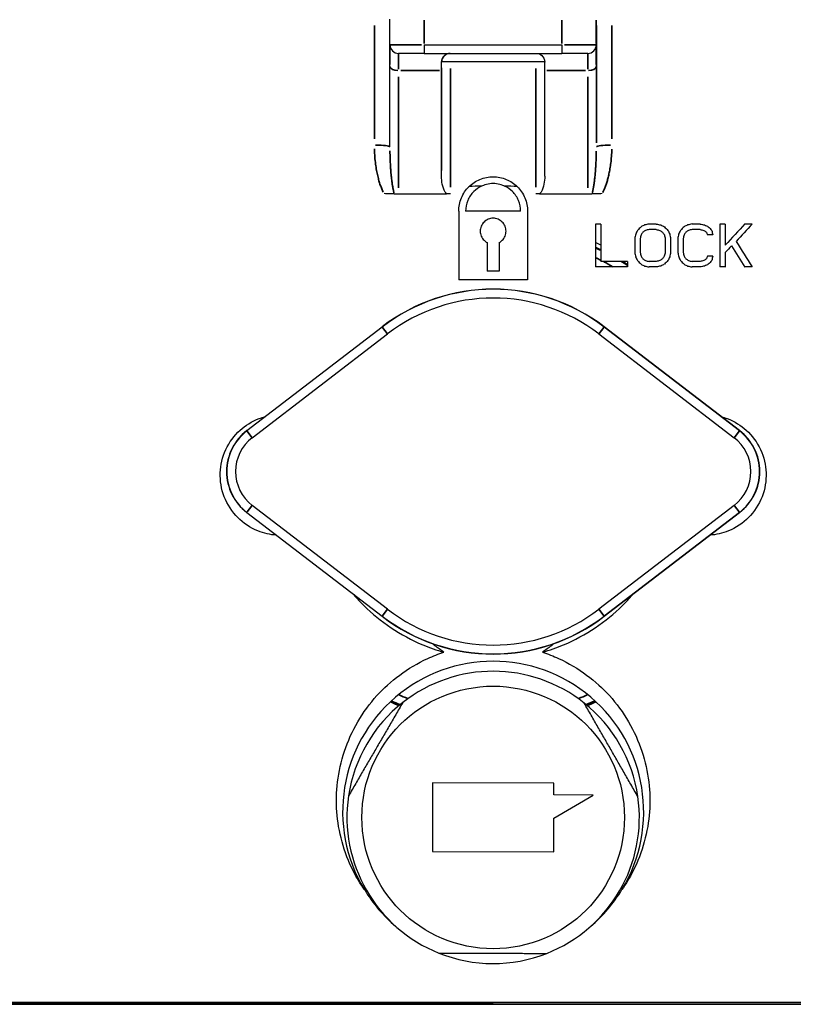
# Model space of a CAD drawing. Header units: millimetres. Extents: x 10 to 410, y 10 to 584.
# Tile 25 of 32: x 298 to 343, y 336 to 393. Entities that reach past the tile are written whole.
import ezdxf

# ---------------------------------------------------------------- set-up
doc = ezdxf.new("R2010")
doc.units = ezdxf.units.MM
doc.header["$LTSCALE"] = 2
doc.layers.get('0').update_dxf_attribs({"lineweight": 25})
doc.layers.add('Visibile sottile (ISO)', color=7, linetype='Continuous', lineweight=35)

msp = doc.modelspace()

# ---------------------------------------------------------------- linework, layer by layer
for p, q in [((319.782, 391.514), (319.782, 393.014)), ((321.782, 391.514), (329.782, 391.514)), ((331.782, 391.514), (331.782, 391.514)), ((321.782, 391.014), (329.782, 391.014)), ((331.282, 391.014), (331.282, 391.014)), ((319.783, 385.583), (319.783, 390.263)), ((322.783, 383.884), (322.782, 390.014)), ((328.783, 383.884), (328.783, 390.014)), ((320.283, 382.844), (323.08, 382.844)), ((328.485, 382.844), (331.283, 382.844)), ((311.458, 369.075), (319.324, 375.113)), ((319.331, 375.103), (311.465, 369.066)), ((319.324, 375.113), (319.331, 375.103)), ((332.246, 375.113), (332.239, 375.103)), ((340.105, 369.066), (332.239, 375.103)), ((340.112, 369.075), (332.246, 375.113)), ((311.775, 368.662), (319.64, 374.7)), ((331.929, 374.7), (339.795, 368.662)), ((311.458, 364.315), (319.324, 358.278)), ((311.465, 364.325), (319.331, 358.287)), ((319.64, 358.691), (311.775, 364.728)), ((339.795, 364.728), (331.929, 358.691)), ((332.239, 358.287), (340.105, 364.325)), ((340.112, 364.315), (332.246, 358.278)), ((319.324, 358.278), (319.331, 358.287)), ((332.246, 358.278), (332.239, 358.287)), ((322.265, 348.592), (322.255, 344.592)), ((329.315, 348.573), (322.265, 348.592)), ((329.313, 347.889), (329.315, 348.573)), ((329.31, 346.532), (331.6, 347.883)), ((331.6, 347.883), (329.313, 347.889)), ((329.305, 344.573), (329.31, 346.532)), ((322.255, 344.592), (329.305, 344.573))]:
    msp.add_line(p, q)
msp.add_circle((325.785, 346.582), 7.634)
for centre, radius, start, end in [((320.282, 391.514), 0.5, 180, 270), ((331.282, 391.514), 0.5, 270, 0), ((331.282, 391.514), 0.5, 270, 0), ((323.283, 390.513), 0.5, 90, 180), ((325.785, 366.513), 14.5, 64.4542, 65.8152), ((325.782, 366.529), 14.441, 64.3282, 65.6961), ((325.782, 366.529), 14.441, 57.2199, 59.0393), ((325.785, 366.513), 14.5, 57.3849, 58.7789), ((325.785, 366.695), 10.611, 52.4901, 127.51), ((325.785, 366.695), 10.6, 52.4901, 127.51), ((325.785, 366.695), 10.091, 52.4901, 127.51), ((313.285, 366.695), 3, 127.51, 232.4901), ((313.285, 366.695), 2.989, 127.51, 232.4901), ((338.285, 366.695), 2.989, 307.51, 52.4901), ((338.285, 366.695), 3, 307.51, 52.4901), ((313.285, 366.695), 2.48, 127.51, 232.4901), ((338.285, 366.695), 2.48, 307.51, 52.4901), ((325.785, 366.695), 10.091, 232.4901, 307.51), ((325.785, 366.695), 10.611, 232.4901, 307.51), ((325.785, 366.695), 10.6, 232.4901, 307.51), ((325.785, 346.913), 8.75, 328.8255, 211.1746), ((325.785, 346.582), 8.5, 51.5025, 128.1891), ((325.782, 366.529), 14.502, 292.1334, 294.3096), ((325.785, 346.582), 8.5, 128.1892, 171.5025), ((325.785, 366.513), 14.5, 245.6497, 247.8223), ((325.782, 366.529), 14.502, 245.7075, 247.8839), ((325.785, 346.582), 8.5, 8.1892, 51.5025), ((325.785, 366.513), 14.5, 292.1769, 294.349), ((325.785, 346.582), 8.5, 171.5025, 248.1891), ((325.785, 346.582), 8.5, 291.5025, 8.1891), ((325.785, 346.913), 8.75, 211.1746, 229.7372), ((325.785, 346.913), 8.75, 310.2953, 328.8255), ((325.785, 346.582), 8.5, 248.1891, 291.5025)]:
    msp.add_arc(centre, radius, start, end)
for centre, major_axis, ratio, start_param, end_param in [((321.782, 391.514), (0, -0.5), 0.000031, 4.712388, 6.283184), ((329.782, 391.514), (0, -0.5), 0.000031, 4.712388, 6.283184), ((321.782, 391.014), (-1.5, 0), 0.00001, 4.712419, 6.283185), ((329.782, 391.014), (1.5, 0), 0.00001, 6.283149, 7.854012), ((322.782, 389.014), (0, -2), 0.000031, 2.094484, 2.418982), ((323.283, 390.513), (-0.5, 0), 0.034265, 4.678105, 6.283155), ((325.785, 390.531), (72.457, 0), 0.00001, 1.536554, 1.6051), ((328.283, 390.513), (0.5, 0), 0.034265, 0.020456, 1.605019), ((328.782, 389.014), (0, -2), 0.000031, 2.094484, 2.418982), ((318.783, 385.584), (1, 0), 0.101548, 6.283159, 6.28319), ((325.783, 359.388), (-27.615, 0.001), 0.866026, 4.736714, 4.763131), ((325.783, 359.388), (-27.615, 0.001), 0.866026, 4.66177, 4.688187), ((320.283, 382.872), (-0.5, 0), 0.055714, 1.054604, 1.570762), ((323.283, 382.821), (-0.498, 0), 0.049572, 4.678019, 5.130877), ((328.283, 382.821), (-0.498, 0), 0.049571, 4.29384, 4.746698), ((331.283, 382.872), (-0.5, 0), 0.055714, 1.570762, 2.086909), ((323.785, 393.013), (0, 72.672), 0.000031, 1.72511, 1.781086), ((325.785, 381.843), (-71.837, 0), 0.00001, 4.690145, 4.734694), ((327.785, 393.013), (0, -72.472), 0.000031, 4.867132, 4.923268), ((327.785, 393.013), (0, -72.672), 0.000031, 4.866703, 4.922679), ((331.728, 393.013), (0, 72.256), 0.000031, 1.736521, 1.771712), ((325.785, 381.093), (-71.513, 0), 0.00001, 4.624838, 4.629224), ((332.04, 393.013), (0, -72.23), 0.000031, 4.878175, 4.908872), ((336.213, 382.802), (49.684, 50.741), 0.000023, 1.607647, 1.611843), ((332.456, 379.949), (63.233, 32.289), 0.000015, 1.537032, 1.540329), ((328.485, 379.793), (69.792, 14.255), 0.00001, 1.479466, 1.483213), ((325.785, 381.093), (-71.513, 0), 0.00001, 4.579405, 4.585281), ((323.827, 383.43), (70.384, -14.376), 0.00001, 4.875645, 4.879396), ((322.951, 387.463), (64.33, -32.849), 0.000013, 4.909165, 4.912468), ((324.828, 392.076), (50.714, -51.793), 0.000021, 4.929194, 4.933402), ((337.49, 381.553), (49.411, 50.462), 0.000023, 1.583077, 1.587294), ((332.973, 378.937), (63.016, 32.178), 0.000015, 1.505408, 1.508721), ((328.585, 379.303), (69.698, 14.236), 0.00001, 1.444702, 1.448468), ((325.785, 381.093), (-71.513, 0), 0.00001, 4.543309, 4.549955), ((323.93, 383.931), (70.45, -14.39), 0.00001, 4.910843, 4.914615), ((323.479, 388.497), (64.411, -32.891), 0.000013, 4.941068, 4.94439), ((326.131, 393.352), (50.722, -51.801), 0.000021, 4.954453, 4.958686), ((338.967, 393.013), (0, 71.291), 0.000031, 1.738785, 1.774468), ((325.785, 381.093), (-71.513, 0), 0.00001, 4.522578, 4.527026), ((339.28, 393.013), (0, -71.233), 0.000031, 4.880517, 4.897964), ((339.531, 380.139), (47.859, 51.099), 0.000023, 1.55213, 1.576073), ((339.821, 379.993), (-47.556, -51.266), 0.000023, 4.690939, 4.710654), ((325.785, 381.093), (-71.513, 0), 0.00001, 4.500287, 4.506243), ((336.124, 390.989), (13.785, 70.393), 0.00003, 1.72024, 1.724062), ((334.019, 393.013), (0, 72.031), 0.000031, 1.749037, 1.760304), ((337.408, 387.323), (31.367, 64.069), 0.000028, 1.674036, 1.677375), ((336.798, 390.317), (-17.026, -69.554), 0.00003, 4.854668, 4.857759), ((334.332, 393.013), (0, -71.994), 0.000031, 4.890721, 4.901994), ((337.563, 385.325), (-38.877, -59.557), 0.000026, 4.791578, 4.794266), ((334.309, 380.493), (-58.606, -39.902), 0.000018, 4.706699, 4.709365), ((329.273, 379.35), (-68.905, -17.593), 0.00001, 4.631361, 4.634394), ((325.785, 380.774), (-71.459, 0), 0.00001, 4.579303, 4.585183), ((323.432, 383.797), (-69.639, 17.78), 0.00001, 1.74158, 1.744617), ((323.136, 389.124), (-59.802, 40.716), 0.000016, 1.77863, 1.781301), ((327.016, 393.817), (-39.622, 60.698), 0.000025, 1.790039, 1.792733), ((332.275, 394.602), (-17.165, 70.121), 0.000029, 1.773933, 1.777032), ((335.79, 393.013), (0, 71.806), 0.000031, 1.749601, 1.760904), ((329.127, 394.65), (31.837, -65.029), 0.000027, 4.928237, 4.931588), ((333.313, 394.488), (13.855, -70.749), 0.00003, 4.911281, 4.915117), ((336.103, 393.013), (0, -71.762), 0.000031, 4.891305, 4.902615), ((338.531, 390.517), (13.708, 69.997), 0.00003, 1.714282, 1.718122), ((336.519, 393.013), (0, 71.701), 0.000031, 1.749866, 1.761187), ((339.424, 386.336), (31.172, 63.671), 0.000028, 1.659107, 1.662462), ((339.157, 389.74), (-16.925, -69.14), 0.00003, 4.847095, 4.850201), ((336.832, 393.013), (0, -71.653), 0.000031, 4.891579, 4.902907), ((339.316, 384.181), (-38.633, -59.183), 0.000026, 4.772695, 4.775397), ((335.101, 379.33), (-58.345, -39.725), 0.000018, 4.67739, 4.680069), ((329.426, 378.751), (-68.783, -17.562), 0.00001, 4.596928, 4.599977), ((325.785, 380.774), (-71.459, 0), 0.00001, 4.543175, 4.549826), ((323.588, 384.408), (-69.717, 17.8), 0.00001, 1.776371, 1.779425), ((323.945, 390.311), (-59.867, 40.761), 0.000016, 1.808264, 1.81095), ((333.335, 395.478), (-22.36, 68.507), 0.000029, 1.78948, 1.791867), ((325.785, 380.455), (-71.404, 0), 0.00001, 4.532675, 4.537121), ((335.71, 394.957), (13.797, -70.453), 0.00003, 4.915849, 4.919705), ((325.435, 393.013), (0, 72.499), 0.000031, 1.751082, 1.774549), ((325.435, 393.013), (0, -72.699), 0.000031, 4.892174, 4.915573), ((326.135, 393.013), (0, 72.699), 0.000031, 1.750581, 1.773981), ((339.457, 379.626), (-48.924, -49.965), 0.000023, 4.708587, 4.716039), ((329.643, 395.477), (-38.942, 60.982), 0.000025, 1.830498, 1.851315), ((330.068, 395.71), (38.528, -61.207), 0.000025, 4.970542, 4.995796), ((331.156, 394.065), (-13.894, 70.946), 0.00003, 1.778361, 1.782194), ((327.005, 393.611), (-31.874, 65.104), 0.000027, 1.794323, 1.797676), ((330.715, 394.22), (17.196, -70.248), 0.000029, 4.9243, 4.927399), ((325.506, 392.831), (39.63, -60.709), 0.000025, 4.938303, 4.941001), ((339.072, 384.34), (38.669, 59.238), 0.000026, 1.657146, 1.659851), ((338.358, 389.936), (16.961, 69.289), 0.00003, 1.722797, 1.725904), ((339.529, 386.284), (-31.161, -63.648), 0.000028, 4.824277, 4.827642), ((338.281, 390.566), (-13.717, -70.043), 0.00003, 4.871855, 4.875702), ((333.564, 394.537), (-13.85, 70.722), 0.00003, 1.785846, 1.789697), ((329.022, 394.598), (-31.84, 65.034), 0.000027, 1.810163, 1.813532), ((333.073, 394.798), (17.146, -70.043), 0.000029, 4.933372, 4.936486), ((327.259, 393.976), (39.619, -60.692), 0.000025, 4.957759, 4.960471), ((341.104, 388.013), (21.933, 67.198), 0.000029, 1.701862, 1.704258), ((325.785, 379.232), (-71.178, 0), 0.00001, 4.532101, 4.536562), ((340.678, 390.097), (-13.625, -69.572), 0.00003, 4.869205, 4.873076), ((339.28, 393.013), (0, -71.233), 0.000031, 4.904045, 4.916231), ((325.785, 378.593), (-71.051, 0), 0.00001, 4.602167, 4.628682), ((325.785, 378.913), (-71.116, 0), 0.00001, 4.602268, 4.624348), ((333.603, 393.013), (0, -72.077), 0.000031, 4.909293, 4.91381), ((323.046, 390.332), (-50.652, 51.73), 0.000021, 1.792302, 1.79652), ((321.787, 385.185), (-64.093, 32.728), 0.000013, 1.76859, 1.771906), ((322.056, 387.537), (59.678, -40.632), 0.000016, 4.92222, 4.924898), ((323.321, 380.949), (-70.001, 14.298), 0.00001, 1.732489, 1.736259), ((322.96, 381.949), (69.37, -17.711), 0.00001, 4.881601, 4.884649), ((325.785, 378.593), (-71.051, 0), 0.00001, 4.578536, 4.584451), ((325.785, 378.913), (-71.116, 0), 0.00001, 4.578653, 4.584563), ((329.745, 377.502), (68.513, 17.493), 0.00001, 1.487059, 1.49011), ((328.992, 377.311), (-69.276, -14.15), 0.00001, 4.617909, 4.621684), ((335.39, 378.906), (58.244, 39.656), 0.000018, 1.566633, 1.569315), ((333.619, 377.671), (-62.72, -32.027), 0.000015, 4.678628, 4.681951), ((337.995, 381.058), (-49.294, -50.342), 0.000023, 4.753978, 4.758209), ((324.322, 391.582), (-50.703, 51.781), 0.000021, 1.816887, 1.821126), ((322.304, 386.198), (-64.208, 32.787), 0.000013, 1.799829, 1.803162), ((322.848, 388.7), (59.773, -40.696), 0.000016, 4.951193, 4.953884), ((323.421, 381.439), (-70.084, 14.315), 0.00001, 1.767096, 1.770886), ((323.113, 382.548), (69.463, -17.735), 0.00001, 4.915757, 4.918821), ((325.785, 378.913), (-71.116, 0), 0.00001, 4.542351, 4.549035), ((325.785, 378.593), (-71.051, 0), 0.00001, 4.542195, 4.548885), ((329.901, 376.89), (68.371, 17.457), 0.00001, 1.451659, 1.454727), ((329.094, 376.811), (-69.161, -14.126), 0.00001, 4.5821, 4.585897), ((336.198, 377.719), (57.944, 39.451), 0.000018, 1.53651, 1.539208), ((334.147, 376.637), (-62.458, -31.893), 0.000015, 4.646034, 4.649377), ((339.298, 379.782), (-48.967, -50.009), 0.000023, 4.728734, 4.732989), ((325.785, 378.593), (-71.051, 0), 0.00001, 4.52133, 4.525808), ((325.785, 378.593), (-71.051, 0), 0.00001, 4.498881, 4.504878), ((325.785, 378.343), (-71.205, 0), 0.00001, 4.707504, 4.717335), ((325.785, 377.843), (-70.895, 0), 0.00001, 4.684205, 4.740634), ((325.785, 377.843), (-71.1, 0), 0.00001, 4.684286, 4.740553), ((325.785, 335.819), (44.554, 0), 0.00001, 6.283181, 10.995605)]:
    msp.add_ellipse(centre, major_axis=major_axis, ratio=ratio, start_param=start_param, end_param=end_param)
msp.add_ellipse((325.785, 335.713), major_axis=(44.247, 0), ratio=0.00001)
for points, knots in [([(319.783, 390.263), (319.783, 390.498), (319.783, 390.712), (319.782, 391.066), (319.782, 391.211), (319.782, 391.418), (319.782, 391.484), (319.782, 391.506), (319.782, 391.507), (319.782, 391.508)], [0, 0, 0, 0, 0.0810716, 0.0810716, 0.1606777, 0.1606777, 0.2403329, 0.2403329, 0.2444377, 0.2444377, 0.2444377, 0.2444377]), ([(322.782, 390.513), (322.782, 390.678), (322.857, 390.806), (323.05, 390.974), (323.171, 391.014), (323.282, 391.014)], [0.3253911, 0.3253911, 0.3253911, 0.3253911, 0.4002104, 0.4002104, 0.4750297, 0.4750297, 0.4750297, 0.4750297]), ([(328.282, 391.014), (328.394, 391.014), (328.515, 390.974), (328.708, 390.806), (328.782, 390.678), (328.782, 390.513)], [0, 0, 0, 0, 0.0748193, 0.0748193, 0.1496386, 0.1496386, 0.1496386, 0.1496386]), ([(323.08, 382.844), (323.047, 382.878), (323.019, 382.916), (322.831, 383.22), (322.783, 383.581), (322.783, 383.884)], [-0.2571504, -0.2571504, -0.2571504, -0.2571504, -0.2429396, -0.2429396, -0.1379554, -0.1379554, -0.1379554, -0.1379554]), ([(324.384, 383.273), (324.559, 383.444), (324.778, 383.592), (325.264, 383.793), (325.532, 383.843), (326.034, 383.843), (326.301, 383.793), (326.787, 383.592), (327.007, 383.444), (327.182, 383.273)], [-0.4520646, -0.4520646, -0.4520646, -0.4520646, -0.3784577, -0.3784577, -0.3031677, -0.3031677, -0.2278777, -0.2278777, -0.1542717, -0.1542717, -0.1542717, -0.1542717]), ([(328.783, 383.884), (328.783, 383.581), (328.734, 383.22), (328.546, 382.916), (328.518, 382.878), (328.485, 382.844)], [-0.4218786, -0.4218786, -0.4218786, -0.4218786, -0.3168945, -0.3168945, -0.3026837, -0.3026837, -0.3026837, -0.3026837]), ([(323.783, 381.843), (323.783, 382.095), (323.833, 382.363), (324.038, 382.857), (324.193, 383.083), (324.376, 383.265), (324.38, 383.269), (324.384, 383.273)], [-0.6063151, -0.6063151, -0.6063151, -0.6063151, -0.5300266, -0.5300266, -0.453738, -0.453738, -0.452052, -0.452052, -0.452052, -0.452052]), ([(325.113, 383.296), (324.939, 383.216), (324.781, 383.104), (324.511, 382.835), (324.387, 382.654), (324.223, 382.259), (324.183, 382.045), (324.183, 381.843)], [0.3087949, 0.3087949, 0.3087949, 0.3087949, 0.3629912, 0.3629912, 0.4240223, 0.4240223, 0.4850534, 0.4850534, 0.4850534, 0.4850534]), ([(326.453, 383.296), (326.418, 383.313), (326.382, 383.327), (326.347, 383.341), (326.227, 383.386), (326.101, 383.417), (325.974, 383.432), (325.847, 383.447), (325.718, 383.447), (325.591, 383.432), (325.464, 383.417), (325.339, 383.386), (325.219, 383.341), (325.183, 383.327), (325.147, 383.313), (325.113, 383.296)], [0.3616384, 0.3616384, 0.3616384, 0.3616384, 0.3846154, 0.3846154, 0.3846154, 0.4615385, 0.4615385, 0.4615385, 0.5384615, 0.5384615, 0.5384615, 0.6153846, 0.6153846, 0.6153846, 0.6383628, 0.6383628, 0.6383628, 0.6383628]), ([(327.383, 381.843), (327.383, 382.045), (327.342, 382.259), (327.178, 382.654), (327.055, 382.835), (326.784, 383.104), (326.626, 383.216), (326.453, 383.296)], [0, 0, 0, 0, 0.0610311, 0.0610311, 0.1220622, 0.1220622, 0.1762585, 0.1762585, 0.1762585, 0.1762585]), ([(327.182, 383.273), (327.186, 383.269), (327.19, 383.265), (327.373, 383.083), (327.527, 382.857), (327.732, 382.363), (327.783, 382.095), (327.783, 381.843)], [-0.1542631, -0.1542631, -0.1542631, -0.1542631, -0.1525771, -0.1525771, -0.0762885, -0.0762885, 0, 0, 0, 0]), ([(320.036, 382.847), (319.949, 382.85), (319.857, 382.852), (319.657, 382.856), (319.549, 382.857), (319.439, 382.858)], [0.000001, 0.000001, 0.000001, 0.000001, 0.03092397, 0.03092397, 0.06421615, 0.06421615, 0.06421615, 0.06421615]), ([(332.127, 382.858), (332.017, 382.857), (331.909, 382.856), (331.708, 382.852), (331.616, 382.85), (331.529, 382.847)], [0.000001, 0.000001, 0.000001, 0.000001, 0.03309329, 0.03309329, 0.06386337, 0.06386337, 0.06386337, 0.06386337]), ([(326.133, 380.013), (326.2, 380.049), (326.261, 380.095), (326.379, 380.212), (326.437, 380.297), (326.514, 380.482), (326.533, 380.583), (326.533, 380.677), (326.533, 380.771), (326.514, 380.872), (326.437, 381.057), (326.379, 381.142), (326.245, 381.275), (326.161, 381.332), (325.977, 381.408), (325.877, 381.427), (325.689, 381.427), (325.588, 381.408), (325.404, 381.332), (325.32, 381.275), (325.187, 381.142), (325.128, 381.057), (325.051, 380.872), (325.033, 380.771), (325.033, 380.583), (325.051, 380.482), (325.128, 380.297), (325.187, 380.212), (325.305, 380.095), (325.365, 380.049), (325.433, 380.013)], [0.3763803, 0.3763803, 0.3763803, 0.3763803, 0.3979767, 0.3979767, 0.4266668, 0.4266668, 0.4553569, 0.4553569, 0.4553569, 0.4840459, 0.4840459, 0.5127348, 0.5127348, 0.5409649, 0.5409649, 0.5691949, 0.5691949, 0.5974249, 0.5974249, 0.625655, 0.625655, 0.6543439, 0.6543439, 0.6830329, 0.6830329, 0.711723, 0.711723, 0.7404131, 0.7404131, 0.7620095, 0.7620095, 0.7620095, 0.7620095]), ([(313.179, 362.995), (312.823, 363.021), (312.455, 363.102), (311.665, 363.421), (311.259, 363.698), (310.604, 364.354), (310.326, 364.778), (309.976, 365.689), (309.903, 366.176), (309.919, 366.622), (309.935, 367.072), (310.044, 367.545), (310.443, 368.406), (310.734, 368.795), (311.372, 369.374), (311.752, 369.617), (312.287, 369.823), (312.405, 369.861), (312.524, 369.892)], [-0.5324176, -0.5324176, -0.5324176, -0.5324176, -0.4264059, -0.4264059, -0.2897275, -0.2897275, -0.1448637, -0.1448637, 0, 0, 0, 0.1459987, 0.1459987, 0.2919973, 0.2919973, 0.4245942, 0.4245942, 0.4609055, 0.4609055, 0.4609055, 0.4609055]), ([(339.046, 369.892), (339.165, 369.861), (339.283, 369.823), (339.817, 369.617), (340.198, 369.374), (340.835, 368.795), (341.126, 368.406), (341.526, 367.545), (341.634, 367.072), (341.666, 366.176), (341.593, 365.689), (341.243, 364.778), (340.965, 364.354), (340.31, 363.698), (339.904, 363.421), (339.114, 363.102), (338.747, 363.021), (338.39, 362.995)], [-1.5965317, -1.5965317, -1.5965317, -1.5965317, -1.5602575, -1.5602575, -1.4276607, -1.4276607, -1.281662, -1.281662, -1.1356633, -1.1356633, -0.9907996, -0.9907996, -0.8459359, -0.8459359, -0.7092575, -0.7092575, -0.603275, -0.603275, -0.603275, -0.603275]), ([(317.679, 359.542), (317.873, 359.313), (318.076, 359.095), (319.209, 357.974), (320.387, 357.163), (322.091, 356.454), (322.501, 356.313), (322.917, 356.196)], [0.7846734, 0.7846734, 0.7846734, 0.7846734, 0.8768559, 0.8768559, 1.2828983, 1.2828983, 1.4068264, 1.4068264, 1.4068264, 1.4068264]), ([(328.652, 356.196), (329.068, 356.313), (329.478, 356.454), (331.182, 357.163), (332.361, 357.974), (333.493, 359.095), (333.696, 359.313), (333.89, 359.541)], [1.9710562, 1.9710562, 1.9710562, 1.9710562, 2.094983, 2.094983, 2.5010254, 2.5010254, 2.5931348, 2.5931348, 2.5931348, 2.5931348]), ([(318.298, 342.384), (318.061, 342.725), (317.848, 343.081), (317.094, 344.562), (316.779, 345.773), (316.617, 348.026), (316.746, 349.251), (317.528, 351.605), (318.183, 352.733), (319.79, 354.505), (320.806, 355.289), (322.284, 355.967), (322.597, 356.09), (322.917, 356.196)], [-3.874091, -3.874091, -3.874091, -3.874091, -3.728742, -3.728742, -3.284807, -3.284807, -2.851756, -2.851756, -2.418706, -2.418706, -2.030555, -2.030555, -1.930525, -1.930525, -1.930525, -1.930525]), ([(322.917, 356.196), (322.827, 356.256), (322.651, 356.377), (322.432, 356.543), (322.302, 356.648), (322.253, 356.689)], [0, 0, 0, 0, 0.3333333, 0.6666667, 0.869718, 0.869718, 0.869718, 0.869718]), ([(329.316, 356.689), (329.267, 356.648), (329.137, 356.543), (328.918, 356.377), (328.743, 356.256), (328.652, 356.196)], [0.1304204, 0.1304204, 0.1304204, 0.1304204, 0.3333333, 0.6666667, 1, 1, 1, 1]), ([(328.652, 356.196), (328.973, 356.09), (329.286, 355.967), (330.763, 355.289), (331.78, 354.505), (333.387, 352.733), (334.041, 351.605), (334.824, 349.251), (334.953, 348.026), (334.873, 346.913), (334.791, 345.773), (334.476, 344.562), (333.721, 343.081), (333.509, 342.725), (333.271, 342.384)], [-1.354283, -1.354283, -1.354283, -1.354283, -1.254252, -1.254252, -0.866101, -0.866101, -0.43305, -0.43305, 0, 0, 0, 0.443936, 0.443936, 0.589283, 0.589283, 0.589283, 0.589283]), ([(319.807, 353.303), (319.966, 353.23), (320.128, 353.161), (320.298, 353.091), (320.305, 353.088), (320.312, 353.085)], [-7.40265081, -7.40265081, -7.40265081, -7.40265081, -7.35213655, -7.35213655, -7.34997557, -7.34997557, -7.34997557, -7.34997557]), ([(331.258, 353.085), (331.265, 353.088), (331.272, 353.091), (331.442, 353.161), (331.603, 353.23), (331.763, 353.303)], [-6.26504395, -6.26504395, -6.26504395, -6.26504395, -6.26286379, -6.26286379, -6.2123824, -6.2123824, -6.2123824, -6.2123824])]:
    msp.add_open_spline(points, degree=3, knots=knots)
msp.add_open_spline([(332.038, 379.866), (331.934, 379.916), (331.83, 379.964), (331.725, 380.01)], degree=3)
for points in [[(320.53, 353.263), (318.954, 350.55), (317.378, 347.838)], [(334.198, 347.793), (332.637, 350.514), (331.076, 353.234)], [(322.627, 338.691), (325.764, 338.682), (328.9, 338.674)]]:
    msp.add_rational_spline(points, [1, 1.07594936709, 1], degree=2)
at = {"layer": 'Visibile sottile (ISO)'}
for p, q in [((321.782, 391.589), (321.782, 392.939)), ((329.782, 392.939), (329.782, 391.589)), ((331.782, 392.939), (331.782, 391.589)), ((322.658, 390.014), (320.408, 390.014)), ((322.782, 390.513), (322.783, 390.513)), ((331.158, 390.014), (328.908, 390.014)), ((331.783, 390.03), (331.783, 385.818)), ((320.283, 383.202), (320.283, 389.655)), ((331.283, 389.655), (331.283, 383.202)), ((319.625, 374.72), (319.346, 375.083)), ((331.945, 374.72), (332.224, 375.083)), ((311.458, 369.074), (311.465, 369.066)), ((311.759, 368.682), (311.481, 369.046)), ((340.089, 369.046), (339.81, 368.682)), ((340.111, 369.075), (340.105, 369.066)), ((311.458, 364.316), (311.465, 364.324)), ((311.759, 364.708), (311.481, 364.345)), ((340.089, 364.345), (339.81, 364.708)), ((340.111, 364.316), (340.105, 364.324)), ((319.346, 358.307), (319.625, 358.67)), ((332.224, 358.307), (331.945, 358.67))]:
    msp.add_line(p, q, dxfattribs=at)
for radius, start, end in [(13.941, 63.4078, 64.6934), (13.941, 60.0625, 62.5203), (14.441, 245.9204, 247.9037), (13.941, 246.897, 249.107), (13.941, 290.9103, 293.1201), (14.441, 292.1135, 294.0966)]:
    msp.add_arc((325.782, 366.529), radius, start, end, dxfattribs=at)
for centre, major_axis, ratio, start_param, end_param in [((318.88, 393.013), (0, 72.17), 0.000031, 1.575881, 1.667433), ((331.785, 393.013), (0, -73.166), 0.000031, 4.717474, 4.809026), ((332.69, 393.013), (0, -72.17), 0.000031, 4.717474, 4.809026), ((319.782, 389.014), (0, 2.5), 0.000031, 5.288346, 6.230824), ((321.782, 391.514), (-2, 0), 0.00001, 4.790958, 6.204647), ((329.782, 391.514), (2, 0), 0.00001, 0.078639, 1.492288), ((331.782, 389.014), (0, 2.5), 0.000031, 5.288346, 6.230824), ((320.282, 389.014), (0, 2), 0.000031, 5.288346, 6.230824), ((331.282, 389.014), (0, 2), 0.000031, 5.288346, 6.230824), ((320.283, 390.263), (-0.5, 0), 0.499999, 0.078505, 1.492221), ((322.785, 393.013), (0, -72.957), 0.000031, 4.751221, 4.833294), ((323.302, 393.013), (0, -72.457), 0.000031, 4.751987, 4.847852), ((328.268, 393.013), (0, -72.457), 0.000031, 4.751987, 4.847852), ((331.283, 390.263), (0.5, 0), 0.499999, 4.790893, 6.20461), ((318.783, 385.584), (1, 0), 0.101548, 0.073769, 1.401614), ((332.783, 385.584), (-1, 0), 0.101548, 4.881512, 6.209384)]:
    msp.add_ellipse(centre, major_axis=major_axis, ratio=ratio, start_param=start_param, end_param=end_param, dxfattribs=at)
for points, knots in [([(319.399, 382.936), (319.382, 382.97), (319.366, 383.004), (319.351, 383.04), (319.322, 383.104), (319.293, 383.173), (319.266, 383.246), (319.238, 383.32), (319.211, 383.398), (319.185, 383.481), (319.159, 383.564), (319.133, 383.653), (319.109, 383.747), (319.084, 383.842), (319.061, 383.942), (319.038, 384.049), (319.016, 384.156), (318.995, 384.269), (318.976, 384.391), (318.957, 384.512), (318.94, 384.642), (318.925, 384.778), (318.911, 384.915), (318.899, 385.059), (318.891, 385.211), (318.886, 385.294), (318.883, 385.379), (318.881, 385.466)], [0.0500001, 0.0500001, 0.0500001, 0.0500001, 0.1111111, 0.1111111, 0.1111111, 0.2222222, 0.2222222, 0.2222222, 0.3333333, 0.3333333, 0.3333333, 0.4444444, 0.4444444, 0.4444444, 0.5555556, 0.5555556, 0.5555556, 0.6666667, 0.6666667, 0.6666667, 0.7777778, 0.7777778, 0.7777778, 0.8888889, 0.8888889, 0.8888889, 0.95, 0.95, 0.95, 0.95]), ([(332.684, 385.452), (332.682, 385.376), (332.679, 385.303), (332.676, 385.232), (332.668, 385.09), (332.658, 384.956), (332.645, 384.83), (332.633, 384.704), (332.618, 384.585), (332.601, 384.473), (332.585, 384.361), (332.567, 384.255), (332.548, 384.155), (332.529, 384.055), (332.509, 383.961), (332.488, 383.872), (332.467, 383.783), (332.445, 383.699), (332.422, 383.62), (332.399, 383.54), (332.376, 383.466), (332.352, 383.395), (332.329, 383.324), (332.304, 383.258), (332.28, 383.195), (332.255, 383.132), (332.23, 383.072), (332.204, 383.016), (332.191, 382.988), (332.179, 382.961), (332.166, 382.934)], [0.05, 0.05, 0.05, 0.05, 0.1, 0.1, 0.1, 0.2, 0.2, 0.2, 0.3, 0.3, 0.3, 0.4, 0.4, 0.4, 0.5, 0.5, 0.5, 0.6, 0.6, 0.6, 0.7, 0.7, 0.7, 0.8, 0.8, 0.8, 0.9, 0.9, 0.9, 0.95, 0.95, 0.95, 0.95]), ([(320.018, 382.911), (320.013, 382.929), (320.008, 382.948), (320.004, 382.967), (320, 382.984), (319.996, 383.001), (319.992, 383.019), (319.985, 383.047), (319.979, 383.076), (319.973, 383.106), (319.968, 383.129), (319.964, 383.152), (319.959, 383.176), (319.954, 383.205), (319.948, 383.234), (319.943, 383.265), (319.938, 383.295), (319.933, 383.325), (319.928, 383.357), (319.923, 383.386), (319.919, 383.415), (319.914, 383.446), (319.909, 383.484), (319.903, 383.524), (319.898, 383.565), (319.894, 383.593), (319.89, 383.622), (319.887, 383.651), (319.881, 383.7), (319.875, 383.75), (319.869, 383.802), (319.867, 383.829), (319.864, 383.857), (319.861, 383.885), (319.855, 383.945), (319.849, 384.008), (319.843, 384.074), (319.841, 384.098), (319.839, 384.123), (319.837, 384.149), (319.831, 384.224), (319.825, 384.302), (319.82, 384.384), (319.819, 384.406), (319.817, 384.427), (319.816, 384.449), (319.81, 384.541), (319.805, 384.638), (319.801, 384.74), (319.8, 384.756), (319.799, 384.772), (319.799, 384.789), (319.794, 384.901), (319.79, 385.018), (319.788, 385.141), (319.787, 385.15), (319.787, 385.159), (319.787, 385.168), (319.786, 385.227), (319.785, 385.288), (319.784, 385.35)], [0.0499988, 0.0499988, 0.0499988, 0.0499988, 0.0909091, 0.0909091, 0.0909091, 0.1262597, 0.1262597, 0.1262597, 0.1818182, 0.1818182, 0.1818182, 0.2233535, 0.2233535, 0.2233535, 0.2727273, 0.2727273, 0.2727273, 0.3204267, 0.3204267, 0.3204267, 0.3636364, 0.3636364, 0.3636364, 0.417499, 0.417499, 0.417499, 0.4545455, 0.4545455, 0.4545455, 0.5145704, 0.5145704, 0.5145704, 0.5454545, 0.5454545, 0.5454545, 0.6116502, 0.6116502, 0.6116502, 0.6363636, 0.6363636, 0.6363636, 0.7087097, 0.7087097, 0.7087097, 0.7272727, 0.7272727, 0.7272727, 0.8058424, 0.8058424, 0.8058424, 0.8181818, 0.8181818, 0.8181818, 0.9029226, 0.9029226, 0.9029226, 0.9090909, 0.9090909, 0.9090909, 0.9499779, 0.9499779, 0.9499779, 0.9499779]), ([(331.781, 385.334), (331.78, 385.291), (331.78, 385.248), (331.779, 385.207), (331.779, 385.199), (331.779, 385.191), (331.779, 385.183), (331.776, 385.073), (331.773, 384.969), (331.77, 384.87), (331.769, 384.856), (331.769, 384.841), (331.768, 384.827), (331.765, 384.737), (331.761, 384.651), (331.756, 384.569), (331.755, 384.55), (331.754, 384.531), (331.753, 384.511), (331.749, 384.438), (331.744, 384.367), (331.74, 384.3), (331.738, 384.276), (331.736, 384.254), (331.735, 384.231), (331.73, 384.171), (331.725, 384.114), (331.721, 384.058), (331.718, 384.032), (331.716, 384.007), (331.714, 383.982), (331.709, 383.933), (331.705, 383.887), (331.7, 383.842), (331.697, 383.814), (331.694, 383.787), (331.691, 383.76), (331.687, 383.721), (331.682, 383.684), (331.678, 383.648), (331.674, 383.619), (331.671, 383.59), (331.667, 383.562), (331.663, 383.532), (331.659, 383.503), (331.655, 383.474), (331.651, 383.444), (331.647, 383.415), (331.642, 383.387), (331.639, 383.363), (331.635, 383.341), (331.631, 383.318), (331.626, 383.288), (331.621, 383.259), (331.616, 383.231), (331.613, 383.213), (331.61, 383.196), (331.607, 383.179), (331.601, 383.149), (331.595, 383.12), (331.59, 383.093), (331.587, 383.08), (331.584, 383.067), (331.582, 383.055), (331.575, 383.025), (331.569, 382.997), (331.562, 382.971), (331.56, 382.962), (331.558, 382.953), (331.556, 382.945), (331.553, 382.933), (331.55, 382.921), (331.547, 382.909)], [0.05, 0.05, 0.05, 0.05, 0.0769231, 0.0769231, 0.0769231, 0.0821977, 0.0821977, 0.0821977, 0.1538462, 0.1538462, 0.1538462, 0.164397, 0.164397, 0.164397, 0.2307692, 0.2307692, 0.2307692, 0.2465833, 0.2465833, 0.2465833, 0.3076923, 0.3076923, 0.3076923, 0.3287715, 0.3287715, 0.3287715, 0.3846154, 0.3846154, 0.3846154, 0.410955, 0.410955, 0.410955, 0.4615385, 0.4615385, 0.4615385, 0.4931379, 0.4931379, 0.4931379, 0.5384615, 0.5384615, 0.5384615, 0.5753201, 0.5753201, 0.5753201, 0.6153846, 0.6153846, 0.6153846, 0.6575043, 0.6575043, 0.6575043, 0.6923077, 0.6923077, 0.6923077, 0.7396895, 0.7396895, 0.7396895, 0.7692308, 0.7692308, 0.7692308, 0.8218748, 0.8218748, 0.8218748, 0.8461538, 0.8461538, 0.8461538, 0.9040707, 0.9040707, 0.9040707, 0.9230769, 0.9230769, 0.9230769, 0.95, 0.95, 0.95, 0.95])]:
    msp.add_open_spline(points, degree=3, knots=knots, dxfattribs=at)

doc.saveas('drawing.dxf')
